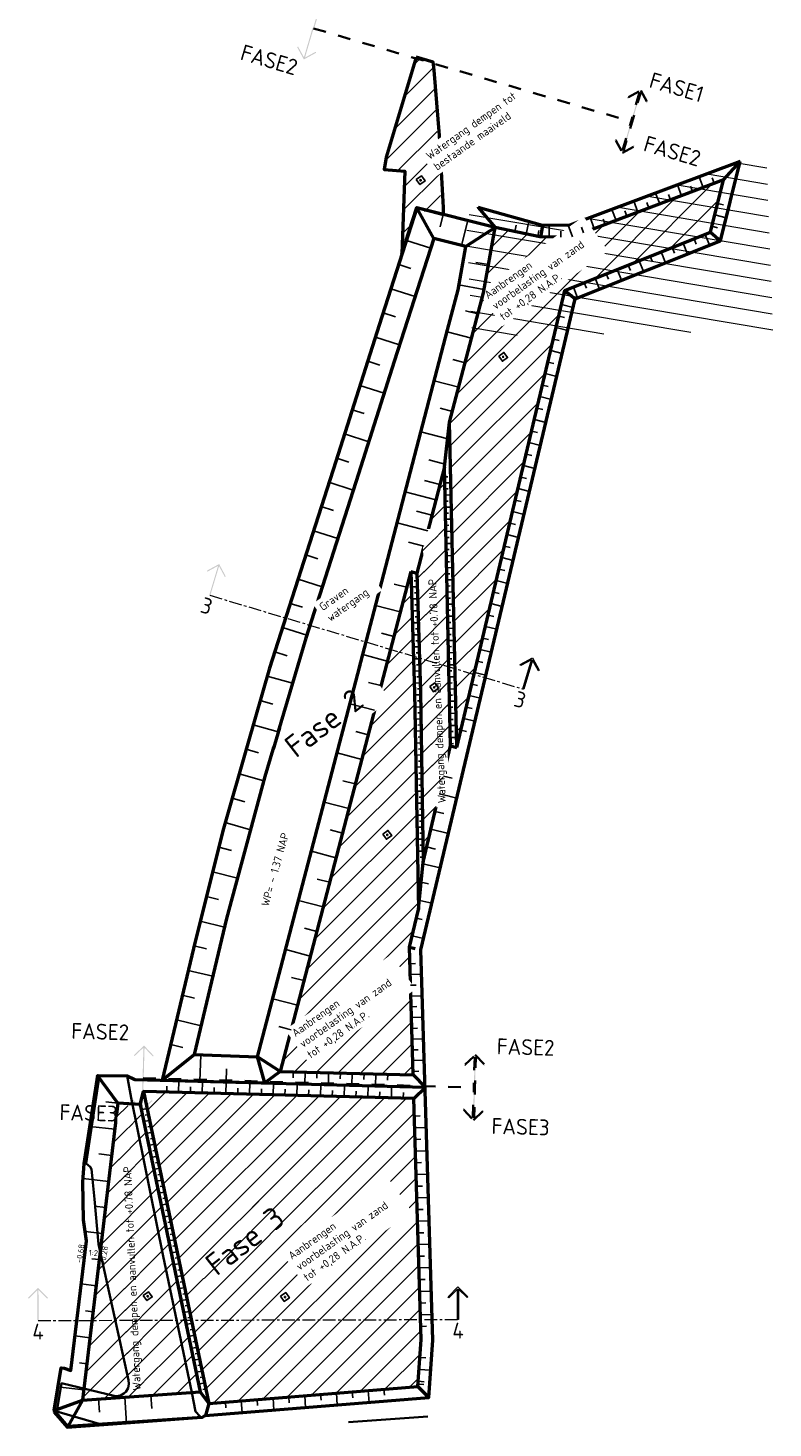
# Model space of a CAD drawing. Header units: metres. Extents: x 73551 to 77648, y 445066 to 446904.
# Tile 1 of 20: x 73931 to 74048, y 445117 to 445337. Entities that reach past the tile are written whole.
import ezdxf
from ezdxf.enums import TextEntityAlignment as Align

# ---------------------------------------------------------------- set-up
doc = ezdxf.new("R2010")
doc.units = ezdxf.units.M
doc.linetypes.add('AL-PROFIEL-SO', pattern=[6.4, 4, -0.8, 0.8, -0.8])
doc.linetypes.add('ZZ-FASEGRENS-SO', pattern=[4, 2, -2])
for name, color, linetype, lineweight in [('N-WE-GW-ONTGRAVING-WERK-A-500', 92, 'Continuous', 18), ('N-WE-GW-OPHOGING-WERK-A-500', 92, 'Continuous', 18), ('N-WE-GW-TALUDARCERING-S', 90, 'Continuous', 25), ('N-WE-GW-TALUDARCERING_KORT-G', 90, 'Continuous', 25), ('N-WE-GW-TALUDARCERING_LANG-G', 90, 'Continuous', 25), ('N-WE-GW-VOORBELASTING-GD', 90, 'Continuous', 50), ('N-WE-GW-VOORBELASTING_ZAKBAAK-S', 90, 'Continuous', 25), ('N-WE-IE-TERREINAFSCHEIDING_KUNSTMATIG_HEKWERK-G', 20, 'IE-TERREINAFSCHEIDING_KUNSTMATIG-SO', 35), ('X-XX-AL-GRENS_FASE-G', 7, 'ZZ-FASEGRENS-SO', 35), ('X-XX-AL-HOOGTELABEL-T18', 10, 'Continuous', 18), ('X-XX-AL-VERWIJZING-S-500', 7, 'Continuous', 18)]:
    doc.layers.add(name, color=color, linetype=linetype, lineweight=lineweight)
doc.layers.add('N-WE-GW-WATERGANG_SLOOT_WATERLIJN-G', color=150, linetype='Continuous', lineweight=35, true_color=0x007fff)
doc.styles.add('NLCS-ISO', font='NLCS-ISO.ttf')
doc.styles.add('NLCS-ISO-M500-T18', font='NLCS-ISO.ttf', dxfattribs={"height": 0.9})
doc.linetypes.add('IE-TERREINAFSCHEIDING_KUNSTMATIG-SO', pattern='A,4,[82,NLCS.SHX,S=0.75,R=90,X=0,Y=0],4,-2', length=10)

# ---------------------------------------------------------------- blocks, each defined once
blk = doc.blocks.new('SGW-ZAKBAAK')
at = {"color": 0, "linetype": 'ByBlock', "lineweight": -2, "flags": 128}
blk.add_lwpolyline([(-0.25, 0.25), (0.25, 0.25), (0.25, -0.25), (-0.25, -0.25)], close=True, dxfattribs=at)
at = {"color": 0, "linetype": 'ByBlock', "lineweight": -2}
blk.add_circle((0, 0), 0.05, dxfattribs=at)
at = {"color": 0, "linetype": 'ByBlock', "lineweight": -2, "style": 'NLCS-ISO'}
blk.add_attdef('NUMMER', (0.4, -0.4), '', height=0.5, dxfattribs=at)
blk = doc.blocks.new('*U36')
at = {"layer": 'N-WE-GW-TALUDARCERING_KORT-G'}
for p, q in [((75038.45, 445312.47), (75038.13, 445313.31)), ((75031.59, 445309.87), (75031.27, 445310.72)), ((75035.02, 445311.17), (75034.7, 445312.02)), ((75028.16, 445308.58), (75027.84, 445309.43)), ((75021.31, 445305.99), (75020.98, 445306.85)), ((75024.73, 445307.28), (75024.41, 445308.14)), ((75007.09, 445304.84), (75007.31, 445305.89)), ((75010.68, 445304.09), (75010.87, 445305.02)), ((75014.34, 445304.01), (75014.34, 445304.94)), ((75017.88, 445304.69), (75017.55, 445305.56))]:
    blk.add_line(p, q, dxfattribs=at)
at = {"layer": 'N-WE-GW-TALUDARCERING_LANG-G'}
for p, q in [((75036.73, 445311.82), (75036.09, 445313.5)), ((75029.88, 445309.23), (75029.23, 445310.93)), ((75033.3, 445310.52), (75032.66, 445312.22)), ((75026.45, 445307.93), (75025.8, 445309.64)), ((75008.89, 445304.47), (75009.3, 445306.44)), ((75019.59, 445305.34), (75018.94, 445307.07)), ((75023.02, 445306.64), (75022.37, 445308.36)), ((75012.5, 445304.02), (75012.51, 445305.85)), ((75016.16, 445304.04), (75015.47, 445305.87))]:
    blk.add_line(p, q, dxfattribs=at)
blk = doc.blocks.new('*U37')
at = {"layer": 'N-WE-GW-TALUDARCERING_KORT-G'}
for p, q in [((74988.82, 445299.68), (74990.72, 445299.08)), ((74986.38, 445292.07), (74988.29, 445291.46)), ((74983.94, 445284.45), (74985.85, 445283.84)), ((74981.51, 445276.83), (74983.41, 445276.22)), ((74979.07, 445269.21), (74980.98, 445268.6)), ((74976.63, 445261.59), (74978.54, 445260.98)), ((74974.2, 445253.97), (74976.1, 445253.36)), ((74971.76, 445246.35), (74973.67, 445245.74)), ((74969.32, 445238.73), (74971.27, 445238.11)), ((74967.04, 445231.06), (74969.01, 445230.5)), ((74964.84, 445223.37), (74966.78, 445222.81)), ((74962.63, 445215.68), (74964.59, 445215.12)), ((74960.51, 445207.97), (74962.51, 445207.47)), ((74958.56, 445200.21), (74960.49, 445199.73)), ((74956.62, 445192.45), (74958.57, 445191.99)), ((74954.78, 445184.67), (74956.72, 445184.21)), ((74952.95, 445176.88), (74954.88, 445176.42))]:
    blk.add_line(p, q, dxfattribs=at)
at = {"layer": 'N-WE-GW-TALUDARCERING_LANG-G'}
for p, q in [((74990.04, 445303.49), (74993.85, 445302.28)), ((74987.6, 445295.87), (74991.41, 445294.66)), ((74985.16, 445288.26), (74988.97, 445287.04)), ((74982.73, 445280.64), (74986.54, 445279.42)), ((74980.29, 445273.02), (74984.1, 445271.8)), ((74977.85, 445265.4), (74981.66, 445264.18)), ((74975.42, 445257.78), (74979.23, 445256.56)), ((74972.98, 445250.16), (74976.79, 445248.94)), ((74970.54, 445242.54), (74974.35, 445241.32)), ((74968.14, 445234.91), (74972.11, 445233.77)), ((74965.94, 445227.22), (74969.85, 445226.1)), ((74963.73, 445219.53), (74967.6, 445218.42)), ((74961.52, 445211.84), (74965.51, 445210.69)), ((74959.54, 445204.09), (74963.47, 445203.1)), ((74957.59, 445196.33), (74961.42, 445195.37)), ((74955.7, 445188.56), (74959.59, 445187.64)), ((74953.86, 445180.77), (74957.73, 445179.86))]:
    blk.add_line(p, q, dxfattribs=at)
blk = doc.blocks.new('*U38')
at = {"layer": 'N-WE-GW-TALUDARCERING_KORT-G'}
blk.add_line((74995.82, 445307.58), (74995.32, 445305.63), dxfattribs=at)
at = {"layer": 'N-WE-GW-TALUDARCERING_LANG-G'}
blk.add_line((74999.71, 445306.59), (74998.72, 445302.7), dxfattribs=at)
blk = doc.blocks.new('*U39')
at = {"layer": 'N-WE-GW-TALUDARCERING_KORT-G'}
for p, q in [((75002.93, 445299.68), (75000.96, 445300.03)), ((75001.27, 445291.92), (74999.35, 445292.42)), ((74999.27, 445284.23), (74997.34, 445284.73)), ((74997.26, 445276.55), (74995.34, 445277.05))]:
    blk.add_line(p, q, dxfattribs=at)
at = {"layer": 'N-WE-GW-TALUDARCERING_LANG-G'}
for p, q in [((75002.23, 445295.77), (74998.29, 445296.48)), ((75000.27, 445288.08), (74996.42, 445289.08)), ((74998.27, 445280.39), (74994.42, 445281.39))]:
    blk.add_line(p, q, dxfattribs=at)
blk = doc.blocks.new('*U40')
at = {"layer": 'N-WE-GW-TALUDARCERING_KORT-G'}
blk.add_line((74961.67, 445171.03), (74961.72, 445173.08), dxfattribs=at)
at = {"layer": 'N-WE-GW-TALUDARCERING_LANG-G'}
blk.add_line((74957.56, 445171.14), (74957.67, 445175.28), dxfattribs=at)
blk = doc.blocks.new('*U41')
at = {"layer": 'N-WE-GW-TALUDARCERING_KORT-G'}
for p, q in [((74990.06, 445248.88), (74988.13, 445249.39)), ((74988.04, 445241.14), (74986.11, 445241.65)), ((74986.03, 445233.4), (74984.09, 445233.91)), ((74984.01, 445225.66), (74982.07, 445226.17)), ((74981.99, 445217.92), (74980.05, 445218.43)), ((74979.96, 445210.18), (74978.03, 445210.68)), ((74977.94, 445202.44), (74976.01, 445202.94)), ((74975.92, 445194.7), (74973.99, 445195.2)), ((74973.9, 445186.96), (74971.97, 445187.46)), ((74971.88, 445179.22), (74969.95, 445179.72))]:
    blk.add_line(p, q, dxfattribs=at)
at = {"layer": 'N-WE-GW-TALUDARCERING_LANG-G'}
for p, q in [((74989.05, 445245.01), (74985.19, 445246.02)), ((74987.03, 445237.27), (74983.17, 445238.28)), ((74985.02, 445229.53), (74981.15, 445230.54)), ((74983, 445221.79), (74979.13, 445222.8)), ((74980.97, 445214.05), (74977.1, 445215.06)), ((74978.95, 445206.31), (74975.08, 445207.32)), ((74976.93, 445198.57), (74973.06, 445199.58)), ((74974.91, 445190.83), (74971.04, 445191.84)), ((74972.89, 445183.09), (74969.02, 445184.1))]:
    blk.add_line(p, q, dxfattribs=at)
blk = doc.blocks.new('*U42')
at = {"layer": 'N-WE-GW-TALUDARCERING_KORT-G'}
for p, q in [((74995.3, 445265.05), (74992.89, 445265.68)), ((74994.04, 445260.21), (74991.63, 445260.84)), ((74992.78, 445255.37), (74990.37, 445256))]:
    blk.add_line(p, q, dxfattribs=at)
at = {"layer": 'N-WE-GW-TALUDARCERING_LANG-G'}
for p, q in [((74994.67, 445262.63), (74989.85, 445263.89)), ((74993.41, 445257.79), (74988.59, 445259.05))]:
    blk.add_line(p, q, dxfattribs=at)
blk = doc.blocks.new('*U43')
at = {"layer": 'N-WE-GW-TALUDARCERING_KORT-G'}
for p, q in [((74991.71, 445249.91), (74991.23, 445249.9)), ((74991.77, 445248.02), (74991.29, 445248)), ((74991.83, 445246.13), (74991.35, 445246.11)), ((74991.88, 445244.24), (74991.4, 445244.22)), ((74991.94, 445242.34), (74991.46, 445242.33)), ((74992, 445240.45), (74991.52, 445240.44)), ((74992.06, 445238.56), (74991.58, 445238.55)), ((74992.11, 445236.67), (74991.63, 445236.66)), ((74992.17, 445234.78), (74991.69, 445234.76)), ((74992.23, 445232.89), (74991.75, 445232.87)), ((74992.26, 445230.99), (74991.79, 445230.99)), ((74992.29, 445229.1), (74991.82, 445229.1)), ((74992.32, 445227.21), (74991.85, 445227.2)), ((74992.35, 445225.32), (74991.88, 445225.31)), ((74992.38, 445223.43), (74991.91, 445223.42)), ((74992.41, 445221.53), (74991.94, 445221.53)), ((74992.43, 445219.64), (74991.98, 445219.63)), ((74992.46, 445217.75), (74992.01, 445217.74)), ((74992.49, 445215.86), (74992.04, 445215.85)), ((74992.52, 445213.97), (74992.07, 445213.96)), ((74992.55, 445212.07), (74992.1, 445212.07)), ((74992.58, 445210.18), (74992.13, 445210.17)), ((74992.6, 445208.29), (74992.16, 445208.28)), ((74992.63, 445206.4), (74992.2, 445206.39))]:
    blk.add_line(p, q, dxfattribs=at)
at = {"layer": 'N-WE-GW-TALUDARCERING_LANG-G'}
for p, q in [((74991.74, 445248.96), (74990.78, 445248.94)), ((74991.8, 445247.07), (74990.84, 445247.04)), ((74991.86, 445245.18), (74990.89, 445245.15)), ((74991.91, 445243.29), (74990.95, 445243.26)), ((74991.97, 445241.4), (74991.01, 445241.37)), ((74992.03, 445239.51), (74991.07, 445239.48)), ((74992.08, 445237.62), (74991.12, 445237.59)), ((74992.14, 445235.72), (74991.18, 445235.7)), ((74992.2, 445233.83), (74991.24, 445233.8)), ((74992.25, 445231.94), (74991.29, 445231.93)), ((74992.28, 445230.05), (74991.33, 445230.03)), ((74992.31, 445228.16), (74991.36, 445228.14)), ((74992.34, 445226.26), (74991.4, 445226.25)), ((74992.36, 445224.37), (74991.43, 445224.36)), ((74992.39, 445222.48), (74991.46, 445222.47)), ((74992.42, 445220.59), (74991.5, 445220.57)), ((74992.45, 445218.7), (74991.53, 445218.68)), ((74992.48, 445216.8), (74991.57, 445216.79)), ((74992.51, 445214.91), (74991.6, 445214.9)), ((74992.53, 445213.02), (74991.64, 445213.01)), ((74992.56, 445211.13), (74991.67, 445211.11)), ((74992.59, 445209.23), (74991.71, 445209.22)), ((74992.62, 445207.34), (74991.74, 445207.33))]:
    blk.add_line(p, q, dxfattribs=at)
blk = doc.blocks.new('*U44')
at = {"layer": 'N-WE-GW-TALUDARCERING_KORT-G'}
for p, q in [((74996.06, 445266.27), (74996.53, 445266.28)), ((74996.1, 445264.36), (74996.58, 445264.37)), ((74996.14, 445262.45), (74996.62, 445262.46)), ((74996.18, 445260.54), (74996.66, 445260.55)), ((74996.22, 445258.63), (74996.7, 445258.64)), ((74996.27, 445256.72), (74996.74, 445256.73)), ((74996.31, 445254.81), (74996.78, 445254.82)), ((74996.35, 445252.9), (74996.83, 445252.91)), ((74996.39, 445250.99), (74996.87, 445251)), ((74996.43, 445249.08), (74996.91, 445249.09)), ((74996.47, 445247.17), (74996.95, 445247.18)), ((74996.52, 445245.26), (74996.99, 445245.27)), ((74996.56, 445243.35), (74997.04, 445243.36)), ((74996.6, 445241.44), (74997.08, 445241.45)), ((74996.64, 445239.53), (74997.12, 445239.54)), ((74996.68, 445237.62), (74997.16, 445237.63)), ((74996.72, 445235.71), (74997.2, 445235.72)), ((74996.77, 445233.8), (74997.25, 445233.82)), ((74996.81, 445231.9), (74997.29, 445231.91)), ((74996.85, 445229.99), (74997.33, 445230)), ((74996.89, 445228.08), (74997.37, 445228.09)), ((74996.93, 445226.17), (74997.41, 445226.18)), ((74996.98, 445224.26), (74997.45, 445224.27))]:
    blk.add_line(p, q, dxfattribs=at)
at = {"layer": 'N-WE-GW-TALUDARCERING_LANG-G'}
for p, q in [((74996.08, 445265.31), (74997.03, 445265.33)), ((74996.12, 445263.4), (74997.07, 445263.42)), ((74996.16, 445261.49), (74997.12, 445261.51)), ((74996.2, 445259.58), (74997.16, 445259.6)), ((74996.24, 445257.67), (74997.2, 445257.69)), ((74996.29, 445255.76), (74997.24, 445255.78)), ((74996.33, 445253.85), (74997.28, 445253.87)), ((74996.37, 445251.94), (74997.33, 445251.97)), ((74996.41, 445250.04), (74997.37, 445250.06)), ((74996.45, 445248.13), (74997.41, 445248.15)), ((74996.5, 445246.22), (74997.45, 445246.24)), ((74996.54, 445244.31), (74997.49, 445244.33)), ((74996.58, 445242.4), (74997.54, 445242.42)), ((74996.62, 445240.49), (74997.58, 445240.51)), ((74996.66, 445238.58), (74997.62, 445238.6)), ((74996.7, 445236.67), (74997.66, 445236.69)), ((74996.75, 445234.76), (74997.7, 445234.78)), ((74996.79, 445232.85), (74997.75, 445232.87)), ((74996.83, 445230.94), (74997.79, 445230.96)), ((74996.87, 445229.03), (74997.83, 445229.05)), ((74996.91, 445227.12), (74997.87, 445227.14)), ((74996.95, 445225.21), (74997.91, 445225.23))]:
    blk.add_line(p, q, dxfattribs=at)
blk = doc.blocks.new('*U45')
at = {"layer": 'N-WE-GW-TALUDARCERING_KORT-G'}
for p, q in [((75038.99, 445309.31), (75039.89, 445309.08)), ((75038.08, 445305.7), (75038.99, 445305.47)), ((75031.84, 445302.36), (75032.18, 445301.5)), ((75035.29, 445303.74), (75035.63, 445302.88)), ((75024.93, 445299.59), (75025.27, 445298.74)), ((75028.38, 445300.97), (75028.72, 445300.12)), ((75021.48, 445298.21), (75021.81, 445297.36)), ((75014.87, 445295.18), (75016.1, 445294.89)), ((75018.02, 445296.82), (75018.36, 445295.98)), ((75014.02, 445291.56), (75014.92, 445291.34)), ((75013.16, 445287.94), (75014.07, 445287.72)), ((75012.3, 445284.32), (75013.21, 445284.1)), ((75011.45, 445280.7), (75012.35, 445280.48)), ((75010.59, 445277.08), (75011.49, 445276.86)), ((75009.73, 445273.46), (75010.64, 445273.24)), ((75008.88, 445269.84), (75009.78, 445269.62)), ((75008.02, 445266.22), (75008.92, 445266)), ((75007.16, 445262.6), (75008.07, 445262.38)), ((75006.3, 445258.98), (75007.21, 445258.76)), ((75005.45, 445255.36), (75006.35, 445255.14)), ((75004.59, 445251.74), (75005.5, 445251.52)), ((75003.73, 445248.12), (75004.64, 445247.9)), ((75002.88, 445244.5), (75003.78, 445244.28)), ((75002.02, 445240.88), (75002.93, 445240.66)), ((75001.16, 445237.26), (75002.07, 445237.04)), ((75000.31, 445233.64), (75001.21, 445233.42)), ((74999.45, 445230.02), (75000.35, 445229.8)), ((74998.59, 445226.4), (74999.5, 445226.18))]:
    blk.add_line(p, q, dxfattribs=at)
at = {"layer": 'N-WE-GW-TALUDARCERING_LANG-G'}
for p, q in [((75038.53, 445307.5), (75040.34, 445307.05)), ((75037.02, 445304.43), (75037.71, 445302.71)), ((75033.56, 445303.05), (75034.25, 445301.33)), ((75026.66, 445300.28), (75027.34, 445298.58)), ((75030.11, 445301.67), (75030.79, 445299.96)), ((75019.75, 445297.52), (75020.42, 445295.83)), ((75023.2, 445298.9), (75023.88, 445297.21)), ((75016.3, 445296.13), (75016.97, 445294.46)), ((75014.45, 445293.37), (75016.26, 445292.94)), ((75013.59, 445289.75), (75015.4, 445289.32)), ((75012.73, 445286.13), (75014.54, 445285.7)), ((75011.87, 445282.51), (75013.68, 445282.08)), ((75011.02, 445278.89), (75012.83, 445278.46)), ((75010.16, 445275.27), (75011.97, 445274.84)), ((75009.3, 445271.65), (75011.11, 445271.22)), ((75008.45, 445268.03), (75010.26, 445267.6)), ((75007.59, 445264.41), (75009.4, 445263.98)), ((75006.73, 445260.79), (75008.54, 445260.36)), ((75005.88, 445257.17), (75007.69, 445256.74)), ((75005.02, 445253.55), (75006.83, 445253.12)), ((75004.16, 445249.93), (75005.97, 445249.5)), ((75003.31, 445246.31), (75005.12, 445245.88)), ((75002.45, 445242.69), (75004.26, 445242.26)), ((75001.59, 445239.07), (75003.4, 445238.64)), ((75000.74, 445235.45), (75002.55, 445235.02)), ((74999.88, 445231.83), (75001.69, 445231.4)), ((74999.02, 445228.21), (75000.83, 445227.78))]:
    blk.add_line(p, q, dxfattribs=at)
blk = doc.blocks.new('*U46')
at = {"layer": 'N-WE-GW-TALUDARCERING_KORT-G'}
for p, q in [((74995.85, 445219.15), (74997.24, 445218.82)), ((74994.53, 445213.58), (74995.92, 445213.25)), ((74993.21, 445208.01), (74994.6, 445207.68))]:
    blk.add_line(p, q, dxfattribs=at)
at = {"layer": 'N-WE-GW-TALUDARCERING_LANG-G'}
for p, q in [((74995.19, 445216.36), (74997.97, 445215.7)), ((74993.87, 445210.8), (74996.65, 445210.14))]:
    blk.add_line(p, q, dxfattribs=at)
blk = doc.blocks.new('*U47')
at = {"layer": 'N-WE-GW-TALUDARCERING_KORT-G'}
for p, q in [((74990.58, 445189.62), (74991.48, 445189.65)), ((74990.68, 445186.23), (74991.59, 445186.26)), ((74990.78, 445182.84), (74991.69, 445182.87)), ((74990.89, 445179.45), (74991.79, 445179.48)), ((74990.99, 445176.06), (74991.89, 445176.09)), ((74991.09, 445172.67), (74991.99, 445172.7))]:
    blk.add_line(p, q, dxfattribs=at)
at = {"layer": 'N-WE-GW-TALUDARCERING_LANG-G'}
for p, q in [((74990.63, 445187.93), (74992.43, 445187.98)), ((74990.73, 445184.54), (74992.54, 445184.59)), ((74990.84, 445181.15), (74992.64, 445181.2)), ((74990.94, 445177.76), (74992.75, 445177.81)), ((74991.04, 445174.37), (74992.85, 445174.42))]:
    blk.add_line(p, q, dxfattribs=at)
blk = doc.blocks.new('*U48')
at = {"layer": 'N-WE-GW-TALUDARCERING_KORT-G'}
for p, q in [((74972.22, 445172.61), (74972.2, 445171.68)), ((74975.94, 445172.52), (74975.92, 445171.59)), ((74979.66, 445172.42), (74979.63, 445171.49)), ((74983.38, 445172.32), (74983.35, 445171.39)), ((74987.1, 445172.22), (74987.07, 445171.29))]:
    blk.add_line(p, q, dxfattribs=at)
at = {"layer": 'N-WE-GW-TALUDARCERING_LANG-G'}
for p, q in [((74974.08, 445172.56), (74974.03, 445170.71)), ((74977.8, 445172.47), (74977.75, 445170.61)), ((74981.52, 445172.37), (74981.47, 445170.51)), ((74985.24, 445172.27), (74985.19, 445170.41))]:
    blk.add_line(p, q, dxfattribs=at)
blk = doc.blocks.new('*U49')
at = {"layer": 'N-WE-GW-TALUDARCERING_KORT-G'}
for p, q in [((74952.34, 445169.42), (74952.36, 445170.35)), ((74956.06, 445169.32), (74956.08, 445170.25)), ((74959.77, 445169.22), (74959.8, 445170.15)), ((74963.49, 445169.12), (74963.52, 445170.05)), ((74967.21, 445169.02), (74967.24, 445169.95)), ((74970.93, 445168.93), (74970.95, 445169.86)), ((74974.65, 445168.83), (74974.67, 445169.76)), ((74978.37, 445168.73), (74978.39, 445169.66)), ((74982.09, 445168.63), (74982.11, 445169.56)), ((74985.81, 445168.54), (74985.83, 445169.46)), ((74989.52, 445168.44), (74989.55, 445169.37))]:
    blk.add_line(p, q, dxfattribs=at)
at = {"layer": 'N-WE-GW-TALUDARCERING_LANG-G'}
for p, q in [((74954.2, 445169.37), (74954.24, 445171.23)), ((74957.91, 445169.27), (74957.96, 445171.13)), ((74961.63, 445169.17), (74961.68, 445171.03)), ((74965.35, 445169.07), (74965.4, 445170.93)), ((74969.07, 445168.98), (74969.12, 445170.83)), ((74972.79, 445168.88), (74972.84, 445170.74)), ((74976.51, 445168.78), (74976.56, 445170.64)), ((74980.23, 445168.68), (74980.28, 445170.54)), ((74983.95, 445168.58), (74983.99, 445170.44)), ((74987.66, 445168.49), (74987.71, 445170.35))]:
    blk.add_line(p, q, dxfattribs=at)
blk = doc.blocks.new('*U50')
at = {"layer": 'N-WE-GW-TALUDARCERING_KORT-G'}
for p, q in [((74991.29, 445165.64), (74992.21, 445165.67)), ((74991.4, 445161.96), (74992.32, 445161.99)), ((74991.51, 445158.28), (74992.43, 445158.31)), ((74991.62, 445154.61), (74992.54, 445154.63)), ((74991.73, 445150.93), (74992.65, 445150.95)), ((74991.84, 445147.25), (74992.76, 445147.27)), ((74991.95, 445143.57), (74992.87, 445143.6)), ((74992.06, 445139.89), (74992.98, 445139.92)), ((74992.16, 445136.21), (74993.09, 445136.24)), ((74992.27, 445132.53), (74993.2, 445132.56))]:
    blk.add_line(p, q, dxfattribs=at)
at = {"layer": 'N-WE-GW-TALUDARCERING_LANG-G'}
for p, q in [((74991.35, 445163.8), (74993.17, 445163.86)), ((74991.46, 445160.12), (74993.29, 445160.18)), ((74991.57, 445156.44), (74993.4, 445156.5)), ((74991.67, 445152.77), (74993.51, 445152.82)), ((74991.78, 445149.09), (74993.62, 445149.14)), ((74991.89, 445145.41), (74993.74, 445145.46)), ((74992, 445141.73), (74993.85, 445141.78)), ((74992.11, 445138.05), (74993.96, 445138.1)), ((74992.22, 445134.37), (74994.07, 445134.42))]:
    blk.add_line(p, q, dxfattribs=at)
blk = doc.blocks.new('*U51')
at = {"layer": 'N-WE-GW-TALUDARCERING_KORT-G'}
blk.add_line((74991.85, 445123.45), (74992.78, 445123.39), dxfattribs=at)
blk = doc.blocks.new('*U52')
at = {"layer": 'N-WE-GW-TALUDARCERING_KORT-G'}
for p, q in [((74992.14, 445127.63), (74993.07, 445127.57)), ((74991.88, 445123.89), (74992.81, 445123.83))]:
    blk.add_line(p, q, dxfattribs=at)
at = {"layer": 'N-WE-GW-TALUDARCERING_LANG-G'}
blk.add_line((74992.01, 445125.76), (74993.87, 445125.63), dxfattribs=at)
blk = doc.blocks.new('*U53')
at = {"layer": 'N-WE-GW-TALUDARCERING_KORT-G'}
for p, q in [((74971.54, 445121.42), (74971.61, 445120.5)), ((74976.52, 445121.82), (74976.6, 445120.9)), ((74981.51, 445122.22), (74981.58, 445121.3)), ((74986.49, 445122.62), (74986.56, 445121.7)), ((74961.57, 445120.62), (74961.64, 445119.7)), ((74966.55, 445121.02), (74966.63, 445120.1))]:
    blk.add_line(p, q, dxfattribs=at)
at = {"layer": 'N-WE-GW-TALUDARCERING_LANG-G'}
for p, q in [((74969.05, 445121.22), (74969.19, 445119.37)), ((74974.03, 445121.62), (74974.18, 445119.77)), ((74979.01, 445122.02), (74979.16, 445120.17)), ((74984, 445122.42), (74984.15, 445120.57)), ((74964.06, 445120.82), (74964.21, 445118.97))]:
    blk.add_line(p, q, dxfattribs=at)
blk = doc.blocks.new('*U54')
at = {"layer": 'N-WE-GW-TALUDARCERING_KORT-G'}
for p, q in [((74949.43, 445165.89), (74948.96, 445165.79)), ((74949.83, 445164.01), (74949.36, 445163.92)), ((74950.22, 445162.14), (74949.75, 445162.04)), ((74950.61, 445160.26), (74950.14, 445160.16)), ((74951, 445158.38), (74950.54, 445158.28)), ((74951.4, 445156.5), (74950.93, 445156.4)), ((74951.79, 445154.62), (74951.32, 445154.53)), ((74952.18, 445152.75), (74951.71, 445152.65)), ((74952.58, 445150.87), (74952.11, 445150.77)), ((74952.97, 445148.99), (74952.5, 445148.89)), ((74953.36, 445147.11), (74952.89, 445147.01)), ((74953.75, 445145.23), (74953.28, 445145.14)), ((74954.15, 445143.36), (74953.68, 445143.26)), ((74954.54, 445141.48), (74954.07, 445141.38)), ((74954.93, 445139.6), (74954.46, 445139.5)), ((74955.33, 445137.72), (74954.86, 445137.62)), ((74955.72, 445135.84), (74955.25, 445135.75)), ((74956.11, 445133.97), (74955.64, 445133.87)), ((74956.5, 445132.09), (74956.03, 445131.99)), ((74956.9, 445130.21), (74956.43, 445130.11)), ((74957.29, 445128.33), (74956.82, 445128.23)), ((74957.68, 445126.45), (74957.21, 445126.35)), ((74958.07, 445124.58), (74957.61, 445124.48)), ((74958.47, 445122.7), (74958, 445122.6))]:
    blk.add_line(p, q, dxfattribs=at)
at = {"layer": 'N-WE-GW-TALUDARCERING_LANG-G'}
for p, q in [((74949.24, 445166.83), (74948.3, 445166.63)), ((74949.63, 445164.95), (74948.69, 445164.76)), ((74950.02, 445163.08), (74949.08, 445162.88)), ((74950.42, 445161.2), (74949.48, 445161)), ((74950.81, 445159.32), (74949.87, 445159.12)), ((74951.2, 445157.44), (74950.26, 445157.24)), ((74951.59, 445155.56), (74950.65, 445155.37)), ((74951.99, 445153.68), (74951.05, 445153.49)), ((74952.38, 445151.81), (74951.44, 445151.61)), ((74952.77, 445149.93), (74951.83, 445149.73)), ((74953.17, 445148.05), (74952.23, 445147.85)), ((74953.56, 445146.17), (74952.62, 445145.98)), ((74953.95, 445144.29), (74953.01, 445144.1)), ((74954.34, 445142.42), (74953.4, 445142.22)), ((74954.74, 445140.54), (74953.8, 445140.34)), ((74955.13, 445138.66), (74954.19, 445138.46)), ((74955.52, 445136.78), (74954.58, 445136.59)), ((74955.91, 445134.9), (74954.97, 445134.71)), ((74956.31, 445133.03), (74955.37, 445132.83)), ((74956.7, 445131.15), (74955.76, 445130.95)), ((74957.09, 445129.27), (74956.15, 445129.07)), ((74957.49, 445127.39), (74956.55, 445127.2)), ((74957.88, 445125.51), (74956.94, 445125.32)), ((74958.27, 445123.64), (74957.33, 445123.44))]:
    blk.add_line(p, q, dxfattribs=at)
blk = doc.blocks.new('*U55')
at = {"layer": 'N-WE-GW-TALUDARCERING_KORT-G'}
for p, q in [((74944.65, 445167.66), (74942.76, 445167.88)), ((74943.67, 445159.45), (74941.65, 445159.69)), ((74942.69, 445151.25), (74940.95, 445151.46)), ((74941.72, 445143.05), (74940.55, 445143.19)), ((74940.74, 445134.84), (74939.57, 445134.98)), ((74939.77, 445126.64), (74938.59, 445126.78)), ((74941.6, 445121.11), (74941.74, 445119.02)), ((74949.84, 445121.68), (74949.98, 445119.62))]:
    blk.add_line(p, q, dxfattribs=at)
at = {"layer": 'N-WE-GW-TALUDARCERING_LANG-G'}
for p, q in [((74944.16, 445163.56), (74940.24, 445164.02)), ((74943.18, 445155.35), (74939.17, 445155.83)), ((74942.21, 445147.15), (74939.49, 445147.47)), ((74941.23, 445138.94), (74938.89, 445139.22)), ((74940.25, 445130.74), (74937.91, 445131.02)), ((74939.28, 445122.54), (74935.11, 445123.03)), ((74945.72, 445121.39), (74946.01, 445117.25))]:
    blk.add_line(p, q, dxfattribs=at)
blk = doc.blocks.new('*U56')
h = blk.add_hatch(color=256)
h.dxf.hatch_style = 1
h.paths.add_polyline_path([(0, 10.25), (-3.12, 7.12), (-2.88, 6.88), (-0.17, 9.58), (-0.17, 0), (0.17, 0), (0.17, 9.58), (2.88, 6.88), (3.12, 7.12)])
h = blk.add_hatch(color=256)
h.dxf.hatch_style = 1
h.paths.add_polyline_path([(102.96, 10.25), (106.08, 7.12), (105.84, 6.88), (103.13, 9.58), (103.13, 0), (102.78, 0), (102.78, 9.58), (100.08, 6.88), (99.84, 7.12)])
blk.add_lwpolyline([(102.96, 10.25), (106.08, 7.12), (105.84, 6.88), (103.13, 9.58), (103.13, 0), (102.78, 0), (102.78, 9.58), (100.08, 6.88), (99.84, 7.12), (102.96, 10.25)], close=True)
at = {"linetype": 'AL-PROFIEL-SO', "flags": 128}
blk.add_lwpolyline([(0, 0), (102.96, 0)], dxfattribs=at)
at = {"style": 'NLCS-ISO'}
for tag, p in [('Aanzicht1', (0, -1)), ('Aanzicht2', (102.96, -1))]:
    blk.add_attdef(tag, text='', height=5, dxfattribs=at).set_placement(p, align=Align.TOP_CENTER)
blk = doc.blocks.new('*U57')
h = blk.add_hatch(color=256)
h.dxf.hatch_style = 1
h.paths.add_polyline_path([(0, 10.25), (-3.12, 7.12), (-2.88, 6.88), (-0.17, 9.58), (-0.17, 0), (0.17, 0), (0.17, 9.58), (2.88, 6.88), (3.12, 7.12)])
h = blk.add_hatch(color=256)
h.dxf.hatch_style = 1
h.paths.add_polyline_path([(132.15, 10.25), (135.28, 7.12), (135.03, 6.88), (132.33, 9.58), (132.33, 0), (131.98, 0), (131.98, 9.58), (129.28, 6.88), (129.03, 7.12)])
blk.add_lwpolyline([(132.15, 10.25), (135.28, 7.12), (135.03, 6.88), (132.33, 9.58), (132.33, 0), (131.98, 0), (131.98, 9.58), (129.28, 6.88), (129.03, 7.12), (132.15, 10.25)], close=True)
at = {"linetype": 'AL-PROFIEL-SO', "flags": 128}
blk.add_lwpolyline([(0, 0), (132.15, 0)], dxfattribs=at)
at = {"style": 'NLCS-ISO'}
for tag, p in [('Aanzicht1', (0, -1)), ('Aanzicht2', (132.15, -1))]:
    blk.add_attdef(tag, text='', height=5, dxfattribs=at).set_placement(p, align=Align.TOP_CENTER)

msp = doc.modelspace()

# ---------------------------------------------------------------- hatches: boundary and pattern name
at = {"layer": 'N-WE-GW-ONTGRAVING-WERK-A-500'}
h = msp.add_hatch(dxfattribs=at)
h.set_pattern_fill('AGW-WERK_ONTGRAVEN-SO', color=256, scale=0.5, pattern_type=2)
h.set_pattern_definition([(170.42973, (73836.4056, 444863.589), (-0.415643, -2.465206), [])])
h.paths.add_polyline_path([(74047.698, 445289.252), (74046.698, 445315.352), (74044.756, 445316.694), (74031.369, 445311.733), (74017.113, 445306.297), (74015.733, 445305.869), (74014.486, 445305.662), (74013.223, 445305.613), (74011.963, 445305.725), (74001.317, 445308.677), (73999.441, 445307.226), (74000.364, 445288.45), (74017.38, 445288.738), (74031.378, 445288.976)])
at = {"layer": 'N-WE-GW-OPHOGING-WERK-A-500'}
h = msp.add_hatch(dxfattribs=at)
h.set_pattern_fill('AGW-WERK_AANVULLEN-SOD', color=256, scale=0.5, pattern_type=2)
h.set_pattern_definition([(45, (-1000.067, -0.2567), (-1.767766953, 1.767766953), [])])
h.paths.add_polyline_path([(73991.474, 445332.077), (73986.799, 445316.33), (73986.521, 445314.645), (73989.716, 445314.384), (73989.33, 445301.367), (73991.565, 445308.231), (73995.549, 445307.605), (73994.35, 445330.047), (73994.148, 445331.306)])
at = {"layer": 'X-XX-AL-GRENS_FASE-G'}
h = msp.add_hatch(color=256, dxfattribs=at)
h.dxf.hatch_style = 1
h.paths.add_polyline_path([(73976.874, 445341.772), (73974.936, 445340.713), (73975.02, 445340.559), (73976.696, 445341.475), (73975.348, 445336.88), (73975.516, 445336.831), (73976.864, 445341.426), (73977.78, 445339.75), (73977.933, 445339.833)])
h = msp.add_hatch(color=256, dxfattribs=at)
h.dxf.hatch_style = 1
h.paths.add_polyline_path([(73973.901, 445331.965), (73972.842, 445333.903), (73972.995, 445333.987), (73973.911, 445332.311), (73975.259, 445336.906), (73975.427, 445336.857), (73974.079, 445332.262), (73975.755, 445333.177), (73975.839, 445333.024)])
h = msp.add_hatch(color=256, dxfattribs=at)
h.dxf.hatch_style = 1
h.paths.add_polyline_path([(74026.896, 445327.095), (74027.955, 445325.156), (74027.802, 445325.072), (74026.886, 445326.749), (74025.538, 445322.153), (74025.37, 445322.203), (74026.718, 445326.798), (74025.042, 445325.882), (74024.958, 445326.036)])
h = msp.add_hatch(color=256, dxfattribs=at)
h.dxf.hatch_style = 1
h.paths.add_polyline_path([(74024.011, 445317.262), (74025.95, 445318.321), (74025.866, 445318.474), (74024.189, 445317.558), (74025.538, 445322.153), (74025.37, 445322.203), (74024.022, 445317.608), (74023.106, 445319.284), (74022.952, 445319.2)])
h = msp.add_hatch(color=256, dxfattribs=at)
h.dxf.hatch_style = 1
h.paths.add_polyline_path([(73948.76, 445176.738), (73947.154, 445175.221), (73947.274, 445175.094), (73948.663, 445176.405), (73948.526, 445171.619), (73948.701, 445171.614), (73948.837, 445176.4), (73950.149, 445175.012), (73950.276, 445175.132)])
h = msp.add_hatch(color=256, dxfattribs=at)
h.dxf.hatch_style = 1
h.paths.add_polyline_path([(74000.869, 445175.256), (74002.386, 445173.651), (74002.259, 445173.53), (74000.947, 445174.919), (74000.811, 445170.132), (74000.636, 445170.137), (74000.772, 445174.924), (73999.384, 445173.612), (73999.264, 445173.739)])
h = msp.add_hatch(color=256, dxfattribs=at)
h.dxf.hatch_style = 1
h.paths.add_polyline_path([(74000.577, 445164.981), (74002.182, 445166.498), (74002.062, 445166.626), (74000.674, 445165.314), (74000.81, 445170.101), (74000.635, 445170.106), (74000.499, 445165.319), (73999.187, 445166.707), (73999.06, 445166.587)])

# ---------------------------------------------------------------- linework, layer by layer
at = {"flags": 128}
for points in [[(74016.076, 445304.011), (74015.982, 445305.871)], [(73992.644, 445205.612), (73991.908, 445198.161)], [(73958.4, 445118.503), (73958.365, 445118.501)]]:
    msp.add_lwpolyline(points, dxfattribs=at)
at = {"layer": 'N-WE-GW-TALUDARCERING-S', "flags": 128}
for points in [[(73996.527, 445272.247), (73992.318, 445273.345)], [(73996.074, 445268.261), (73993.562, 445268.917)], [(73992.619, 445205.353), (73995.368, 445204.702)], [(73992.335, 445202.481), (73993.522, 445202.2)], [(73992.135, 445199.589), (73994.05, 445199.136)], [(73991.582, 445196.781), (73992.487, 445196.567)], [(73990.923, 445193.998), (73992.733, 445193.57)]]:
    msp.add_lwpolyline(points, dxfattribs=at)
at = {"layer": 'N-WE-GW-VOORBELASTING-GD', "flags": 128}
for points in [[(73991.541, 445332.334), (73986.866, 445316.587), (73986.521, 445314.645), (73989.762, 445314.38), (73989.33, 445301.367), (73991.671, 445308.638), (73995.877, 445307.564), (73995.877, 445308.674), (73995.215, 445319.974), (73994.417, 445330.304), (73994.215, 445331.563)], [(73991.676, 445251.124), (73992.244, 445232.352), (73992.644, 445205.612), (73996.982, 445223.938), (73996.023, 445267.815)]]:
    msp.add_lwpolyline(points, close=True, dxfattribs=at)
for points in [[(73958.365, 445118.501), (73958.4, 445118.503), (73993.57, 445121.324), (73994.199, 445130.358), (73992.317, 445191.812), (74016.577, 445294.3), (74039.424, 445303.391), (74042.559, 445315.929)], [(74042.559, 445315.929), (74015.733, 445305.869), (74011.432, 445305.84), (74001.317, 445308.677), (74001.317, 445308.677)], [(74039.915, 445313.021), (74042.559, 445315.929)], [(73997.947, 445223.672), (74014.975, 445295.604), (74037.851, 445304.766), (74039.915, 445313.021)], [(74039.915, 445313.021), (74016.076, 445304.011), (74011.037, 445304.019), (74003.979, 445305.494)], [(73994.332, 445303.798), (73991.68, 445308.636)], [(74001.317, 445308.677), (74003.979, 445305.494)], [(74011.432, 445305.84), (74011.12, 445303.996)], [(74037.851, 445304.766), (74039.424, 445303.391)], [(74014.975, 445295.604), (74016.577, 445294.3)], [(73996.023, 445267.815), (73996.822, 445274.85)], [(73997.947, 445223.672), (73996.822, 445274.85)], [(73990.705, 445251.363), (73986.054, 445233.508), (73970.173, 445172.668)], [(73990.705, 445251.363), (73991.284, 445232.329), (73991.908, 445198.161)], [(73992.644, 445205.612), (73996.983, 445223.94)], [(73996.982, 445223.938), (73997.947, 445223.672)], [(73991.908, 445198.161), (73992.644, 445205.612)], [(73991.102, 445172.115), (73990.507, 445192.24), (73991.908, 445198.161)], [(73951.629, 445171.295), (73956.653, 445175.318)], [(73967.782, 445170.87), (73966.632, 445174.939)], [(73958.365, 445118.501), (73957.885, 445118.165), (73936.795, 445116.764), (73934.645, 445119.307), (73935.734, 445126.033), (73936.167, 445125.965), (73937.264, 445125.593), (73939.694, 445146.011), (73939.24, 445149.317), (73939.127, 445155.305), (73939.346, 445158.119), (73941.464, 445172.025), (73946.091, 445171.953), (73947.323, 445171.408), (73992.979, 445170.207)], [(73944.65, 445167.679), (73941.387, 445172.08)], [(73970.173, 445172.668), (73967.782, 445170.87)], [(73970.173, 445172.668), (73991.09, 445172.117)], [(73991.09, 445172.117), (73992.979, 445170.207)], [(73991.213, 445168.393), (73993.013, 445170.172)], [(73948.148, 445167.451), (73944.65, 445167.679), (73939.086, 445120.935), (73957.588, 445122.216)], [(73948.127, 445167.452), (73957.588, 445122.216)], [(73948.148, 445167.451), (73948.677, 445169.512)], [(73958.945, 445120.413), (73991.826, 445123.051), (73992.335, 445130.446), (73991.213, 445168.393), (73948.677, 445169.512), (73958.945, 445120.413)], [(73957.588, 445122.216), (73958.945, 445120.413)], [(73991.826, 445123.051), (73993.57, 445121.324)], [(73934.645, 445119.307), (73939.086, 445120.935)], [(73939.086, 445120.935), (73936.795, 445116.764)], [(73958.945, 445120.413), (73958.4, 445118.503)]]:
    msp.add_lwpolyline(points, dxfattribs=at)
at = {"layer": 'N-WE-IE-TERREINAFSCHEIDING_KUNSTMATIG_HEKWERK-G', "flags": 128}
for points in [[(73942.416, 445116.978), (73936.67, 445116.538), (73934.588, 445118.956), (73934.701, 445119.652)], [(73980.924, 445117.444), (73993.393, 445118.332)]]:
    msp.add_lwpolyline(points, dxfattribs=at)
at = {"layer": 'X-XX-AL-GRENS_FASE-G', "flags": 128}
for points in [[(74026.896, 445327.095), (74027.955, 445325.156), (74027.802, 445325.072), (74026.886, 445326.749), (74025.538, 445322.153), (74025.37, 445322.203), (74026.718, 445326.798), (74025.042, 445325.882), (74024.958, 445326.036), (74026.896, 445327.095)], [(74024.011, 445317.262), (74025.95, 445318.321), (74025.866, 445318.474), (74024.189, 445317.558), (74025.538, 445322.153), (74025.37, 445322.203), (74024.022, 445317.608), (74023.106, 445319.284), (74022.952, 445319.2), (74024.011, 445317.262)], [(74000.869, 445175.256), (74002.386, 445173.651), (74002.259, 445173.53), (74000.947, 445174.919), (74000.811, 445170.132), (74000.636, 445170.137), (74000.772, 445174.924), (73999.384, 445173.612), (73999.264, 445173.739), (74000.869, 445175.256)], [(74000.578, 445165.013), (74002.184, 445166.53), (74002.063, 445166.657), (74000.675, 445165.345), (74000.811, 445170.132), (74000.636, 445170.137), (74000.5, 445165.35), (73999.188, 445166.739), (73999.061, 445166.618), (74000.578, 445165.013)]]:
    msp.add_lwpolyline(points, close=True, dxfattribs=at)
msp.add_lwpolyline([(73948.614, 445171.616), (74000.724, 445170.134)], dxfattribs=at)

# ---------------------------------------------------------------- block references
at = {"layer": 'N-WE-GW-TALUDARCERING-S'}
for name in ['*U38', '*U40', '*U48', '*U49', '*U52', '*U51', '*U53']:
    msp.add_blockref(name, (-1000, 0), dxfattribs=at)
at = {"layer": 'N-WE-GW-VOORBELASTING_ZAKBAAK-S', "xscale": 1.999999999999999, "yscale": 1.999999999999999, "zscale": 1.999999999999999, "rotation": 35.429731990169}
for p in [(74005.248, 445285.151), (73987.016, 445209.905), (73970.929, 445137.153)]:
    msp.add_blockref('SGW-ZAKBAAK', p, dxfattribs=at)

# ---------------------------------------------------------------- texts
at = {"layer": 'X-XX-AL-GRENS_FASE-G', "style": 'NLCS-ISO'}
for tag, rotation, p in [('FASE2', 343.64745, (73968.791, 445333.101)), ('FASE1', 343.64745, (74032.893, 445328.788)), ('FASE2', 343.64745, (74032.209, 445318.739)), ('FASE2', 358.37136, (73941.894, 445180.177)), ('FASE2', 358.37136, (74008.819, 445177.741)), ('FASE3', 358.37136, (74008.024, 445165.208))]:
    msp.add_attdef(tag, text='A', height=2.5, rotation=rotation, dxfattribs=at).set_placement(p, align=Align.TOP_CENTER)
at = {"layer": 'X-XX-AL-HOOGTELABEL-T18', "char_height": 0.9, "attachment_point": 1, "style": 'NLCS-ISO-M500-T18'}
for s, width, insert, rotation in [('-0.68', 2.58585, (73938.053, 445142.583), 81.42287), ('1:2', 4.39214, (73940.105, 445144.604), 355.44844), ('+0.28', 2.58585, (73941.776, 445142.317), 81.42287)]:
    msp.add_mtext_dynamic_manual_height_columns(s, width=width, gutter_width=4.5, heights=[0], dxfattribs=dict(at, insert=insert, rotation=rotation))

# ---------------------------------------------------------------- next in the draw order: texts
at = {"layer": 'X-XX-AL-HOOGTELABEL-T18', "char_height": 1.25, "attachment_point": 1, "rotation": 92.44073, "style": 'NLCS-ISO-M500-T18', "bg_fill": 3, "box_fill_scale": 1.5, "bg_fill_color": 256, "bg_fill_transparency": 0}
for insert in [(73994.975, 445214.874), (73946.996, 445122.411)]:
    msp.add_mtext_dynamic_manual_height_columns('Watergang dempen en aanvullen tot +0.78 NAP', width=42.56316, gutter_width=4.5, heights=[0], dxfattribs=dict(at, insert=insert))

# ---------------------------------------------------------------- next in the draw order: hatches: boundary and pattern name
at = {"layer": 'N-WE-GW-OPHOGING-WERK-A-500'}
h = msp.add_hatch(dxfattribs=at)
h.set_pattern_fill('AGW-WERK_AANVULLEN-SOD', color=256, scale=0.5, pattern_type=2)
h.set_pattern_definition([(45, (-1013.8292, -217.5794), (-1.767766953, 1.767766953), [])])
h.paths.add_polyline_path([(74011.138, 445303.978), (74003.979, 445305.494), (74002.136, 445295.25), (73996.822, 445274.85), (73997.947, 445223.672), (74002.899, 445244.591), (74008.872, 445269.825), (74014.975, 445295.604), (74037.851, 445304.766), (74039.817, 445312.914), (74016.076, 445304.011)])
h = msp.add_hatch(dxfattribs=at)
h.set_pattern_fill('AGW-WERK_AANVULLEN-SOD', color=256, scale=0.5, pattern_type=2)
h.set_pattern_definition([(45, (-1055.8898, -186.9548), (-1.767766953, 1.767766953), [])])
h.paths.add_polyline_path([(73996.023, 445267.815), (73991.676, 445251.124), (73991.675, 445251.158), (73991.845, 445245.529), (73992.372, 445225.334), (73992.378, 445225.025), (73992.644, 445205.612), (73996.982, 445223.938), (73996.615, 445240.309), (73996.5, 445245.309), (73996.42, 445249.462)])
h = msp.add_hatch(dxfattribs=at)
h.set_pattern_fill('AGW-WERK_AANVULLEN-SOD', color=256, scale=0.5, pattern_type=2)
h.set_pattern_definition([(45, (-1075.064, -246.7863), (-1.767766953, 1.767766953), [])])
h.paths.add_polyline_path([(73988.837, 445244.191), (73974.947, 445190.957), (73970.173, 445172.668), (73991.09, 445172.117), (73990.507, 445192.24), (73991.908, 445198.161), (73991.486, 445229.962), (73990.705, 445251.363)])
h = msp.add_hatch(dxfattribs=at)
h.set_pattern_fill('AGW-WERK_AANVULLEN-SOD', color=256, scale=0.5, pattern_type=2)
h.set_pattern_definition([(45, (-1045.1371, -185.377), (-1.767766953, 1.767766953), [])])
h.paths.add_polyline_path([(73944.594, 445167.211), (73941.919, 445144.734), (73939.919, 445127.929), (73939.086, 445120.935), (73957.588, 445122.216), (73953.31, 445142.785), (73948.148, 445167.451)])
at = {"layer": 'X-XX-AL-GRENS_FASE-G'}
h = msp.add_hatch(color=256, dxfattribs=at)
h.dxf.hatch_style = 1
h.paths.add_polyline_path([(73948.463, 445166.5), (73946.946, 445168.105), (73947.074, 445168.225), (73948.385, 445166.837), (73948.521, 445171.624), (73948.696, 445171.619), (73948.56, 445166.832), (73949.949, 445168.144), (73950.069, 445168.017)])

# ---------------------------------------------------------------- next in the draw order: linework, layer by layer
at = {"layer": 'N-WE-GW-VOORBELASTING-GD', "flags": 128}
msp.add_lwpolyline([(73990.705, 445251.363), (73991.673, 445251.111)], dxfattribs=at)

# ---------------------------------------------------------------- next in the draw order: block references
at = {"layer": 'N-WE-GW-TALUDARCERING-S'}
for name in ['*U42', '*U44', '*U43', '*U46', '*U55']:
    msp.add_blockref(name, (-1000, 0), dxfattribs=at)
at = {"layer": 'N-WE-GW-VOORBELASTING_ZAKBAAK-S', "rotation": 35.429731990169}
for p, xscale, yscale, zscale in [((73994.399, 445233.135), 2, 2, 2), ((73949.339, 445137.281), 1.999999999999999, 1.999999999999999, 1.999999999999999)]:
    msp.add_blockref('SGW-ZAKBAAK', p, dxfattribs=dict(at, xscale=xscale, yscale=yscale, zscale=zscale))

# ---------------------------------------------------------------- next in the draw order: texts
at = {"layer": 'X-XX-AL-GRENS_FASE-G', "style": 'NLCS-ISO'}
msp.add_attdef('FASE3', text='A', height=2.5, rotation=358.37136, dxfattribs=at).set_placement((73940.066, 445167.379), align=Align.TOP_CENTER)

# ---------------------------------------------------------------- next in the draw order: texts
at = {"layer": 'X-XX-AL-HOOGTELABEL-T18', "attachment_point": 1, "style": 'NLCS-ISO-M500-T18', "bg_fill": 3, "box_fill_scale": 1.5, "bg_fill_color": 256, "bg_fill_transparency": 0}
for s, width, insert, char_height, rotation in [('Watergang dempen tot\\Pbestaande maaiveld', 18.65079, (73992.946, 445317.149), 1.25, 35.43), ('Aanbrengen voorbelasting van zand\\Ptot +0,28 N.A.P.', 19.16769, (74002.136, 445295.25), 1.25, 35.43), ('Fase 2', 15.73425, (73970.509, 445224.642), 3.5, 37.92247), ('Aanbrengen voorbelasting van zand\\Ptot +0,28 N.A.P.', 19.16769, (73971.844, 445179.068), 1.25, 35.43), ('Fase 3', 19.16769, (73958.043, 445143.104), 3.5, 37.92247)]:
    msp.add_mtext_dynamic_manual_height_columns(s, width=width, gutter_width=4.5, heights=[0], dxfattribs=dict(at, insert=insert, char_height=char_height, rotation=rotation))

# ---------------------------------------------------------------- next in the draw order: hatches: boundary and pattern name
at = {"layer": 'N-WE-GW-OPHOGING-WERK-A-500'}
h = msp.add_hatch(dxfattribs=at)
h.set_pattern_fill('AGW-WERK_AANVULLEN-SOD', color=256, scale=0.5, pattern_type=2)
h.set_pattern_definition([(45, (-1021.5032, -179.6627), (-1.767766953, 1.767766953), [])])
h.paths.add_polyline_path([(73948.677, 445169.512), (73952.138, 445152.961), (73958.945, 445120.413), (73991.826, 445123.051), (73992.335, 445130.446), (73991.213, 445168.393)])

# ---------------------------------------------------------------- next in the draw order: linework, layer by layer
at = {"layer": 'N-WE-GW-VOORBELASTING-GD', "flags": 128}
for points in [[(74003.979, 445305.494), (74003.979, 445305.494), (73991.68, 445308.636), (73985.757, 445290.115), (73978.904, 445268.686), (73971.594, 445245.826), (73968.504, 445236.164), (73965.095, 445224.265), (73961.252, 445210.908), (73956.78, 445193.13), (73951.629, 445171.295), (73967.782, 445170.87)], [(73996.822, 445274.85), (74002.136, 445295.25), (74003.979, 445305.494)], [(74003.979, 445305.494), (73999.382, 445302.535)], [(73990.507, 445192.24), (73991.412, 445192.026)], [(73970.173, 445172.668), (73966.632, 445174.939)]]:
    msp.add_lwpolyline(points, dxfattribs=at)
msp.add_lwpolyline([(73999.382, 445302.535), (73994.332, 445303.798), (73988.128, 445284.396), (73982.489, 445266.763), (73974.207, 445240.865), (73967.784, 445219.106), (73961.751, 445196.742), (73958.345, 445182.428), (73956.653, 445175.318), (73966.632, 445174.939), (73976.259, 445211.821), (73986.16, 445249.753), (73996.513, 445289.413), (73998.15, 445295.686)], close=True, dxfattribs=at)
at = {"layer": 'N-WE-GW-WATERGANG_SLOOT_WATERLIJN-G', "flags": 128}
msp.add_lwpolyline([(73946.091, 445171.953), (73941.753, 445172.02), (73939.633, 445158.152), (73940.294, 445157.633), (73940.481, 445157.256), (73940.551, 445156.832), (73940.655, 445155.682), (73940.94, 445152.534), (73941.577, 445145.494), (73946.311, 445124.05), (73946.379, 445123.48), (73946.246, 445122.815), (73945.877, 445122.212), (73945.595, 445121.951), (73945.071, 445121.666), (73944.287, 445121.551), (73935.779, 445123.575), (73935.057, 445119.126), (73942.416, 445116.978), (73957.775, 445118.157), (73957.545, 445118.375), (73956.876, 445119.126), (73956.258, 445122.124), (73951.786, 445143.595), (73946.747, 445168.517)], close=True, dxfattribs=at)
at = {"layer": 'X-XX-AL-GRENS_FASE-G', "flags": 128}
msp.add_lwpolyline([(73975.432, 445336.855), (74025.454, 445322.178)], dxfattribs=at)

# ---------------------------------------------------------------- next in the draw order: block references
at = {"layer": 'N-WE-GW-TALUDARCERING-S'}
for name in ['*U36', '*U45', '*U39', '*U47', '*U54']:
    msp.add_blockref(name, (-1000, 0), dxfattribs=at)
at = {"layer": 'N-WE-GW-VOORBELASTING_ZAKBAAK-S', "xscale": 1.999999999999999, "yscale": 1.999999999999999, "zscale": 1.999999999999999, "rotation": 35.429731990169}
msp.add_blockref('SGW-ZAKBAAK', (73992.262, 445312.956), dxfattribs=at)

# ---------------------------------------------------------------- next in the draw order: texts
at = {"layer": 'X-XX-AL-HOOGTELABEL-T18', "char_height": 1.25, "attachment_point": 1, "style": 'NLCS-ISO-M500-T18', "bg_fill": 3, "box_fill_scale": 1.5, "bg_fill_color": 256, "bg_fill_transparency": 0}
for s, width, insert, rotation in [('WP= - 1.37 NAP', 16.24178, (73967.144, 445198.889), 74.22732), ('Aanbrengen voorbelasting van zand\\Ptot +0,28 N.A.P.', 19.16769, (73971.279, 445144.007), 35.43)]:
    msp.add_mtext_dynamic_manual_height_columns(s, width=width, gutter_width=4.5, heights=[0], dxfattribs=dict(at, insert=insert, rotation=rotation))

# ---------------------------------------------------------------- next in the draw order: block references
at = {"layer": 'N-WE-GW-TALUDARCERING-S'}
for name in ['*U37', '*U41', '*U50']:
    msp.add_blockref(name, (-1000, 0), dxfattribs=at)
at = {"layer": 'X-XX-AL-VERWIJZING-S-500', "xscale": 0.5, "yscale": 0.5, "zscale": 0.5, "rotation": 0.1290754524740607}
msp.add_blockref('*U57', (73932.079, 445133.463), dxfattribs=at).add_auto_attribs({'Aanzicht1': '4', 'Aanzicht2': '4'})

# ---------------------------------------------------------------- next in the draw order: texts
at = {"layer": 'X-XX-AL-HOOGTELABEL-T18', "insert": (73976.155, 445246.132), "char_height": 1.25, "attachment_point": 1, "rotation": 35.43, "style": 'NLCS-ISO-M500-T18', "bg_fill": 3, "box_fill_scale": 1.5, "bg_fill_color": 256, "bg_fill_transparency": 0}
msp.add_mtext_dynamic_manual_height_columns('Graven watergang', width=8.90527, gutter_width=4.5, heights=[0], dxfattribs=at)

# ---------------------------------------------------------------- next in the draw order: block references
at = {"layer": 'X-XX-AL-VERWIJZING-S-500', "xscale": 0.5, "yscale": 0.5, "zscale": 0.5, "rotation": 343.3294046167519}
msp.add_blockref('*U56', (73959.104, 445247.627), dxfattribs=at).add_auto_attribs({'Aanzicht1': '3', 'Aanzicht2': '3'})

doc.saveas('drawing.dxf')
